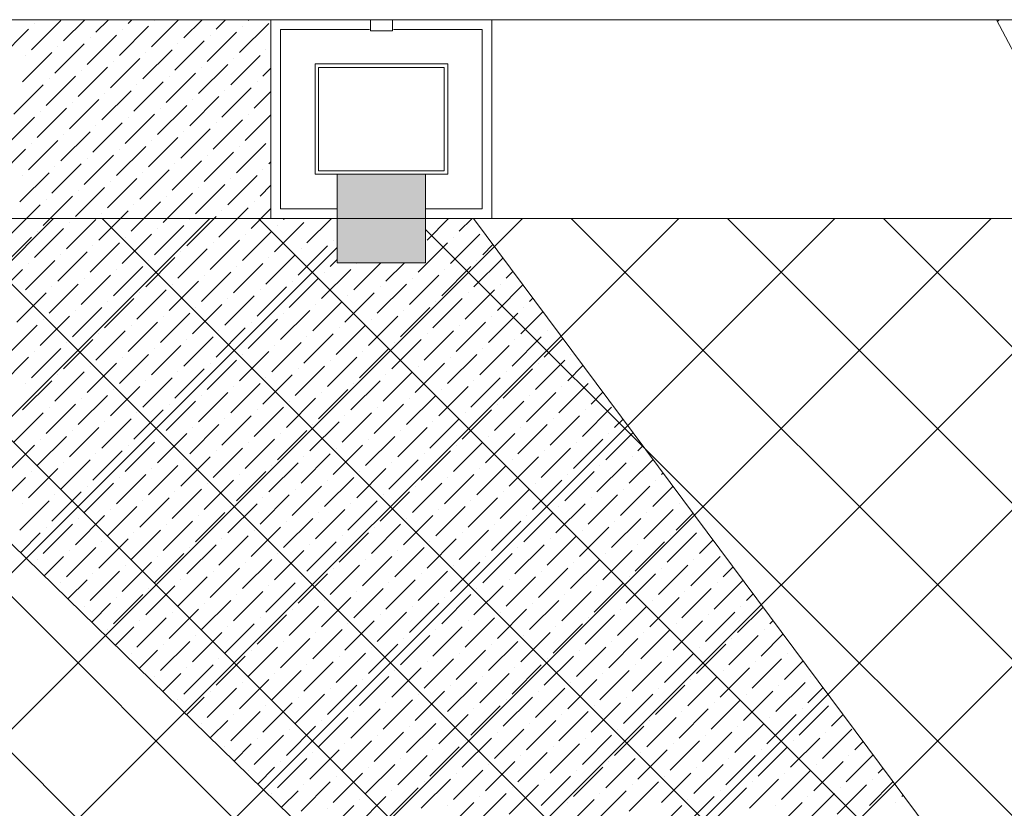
# Model space of a CAD drawing. Header units: millimetres. Extents: x -150 to 17700, y -13097 to 13830.
# Tile 36 of 67: x 5172 to 7399, y 12045 to 13830. Entities that reach past the tile are written whole.
import ezdxf

# ---------------------------------------------------------------- set-up
doc = ezdxf.new("R2010")
doc.units = ezdxf.units.MM
doc.header["$MEASUREMENT"] = 0
doc.linetypes.add('RCP XREF$0$( Hidden )', pattern=[0.375, 0.25, -0.125])
doc.layers.get('0').update_dxf_attribs({"lineweight": 5})
for name, color, linetype, lineweight, true_color in [('RCP XREF$0$A-CEILING-01', 9, 'Continuous', 0, 0x808080), ('RCP XREF$0$A-CELING ELEMENT', 9, 'Continuous', 0, 0x808080), ('RCP XREF$0$A-CLMN P', 9, 'Continuous', 0, 0x808080), ('RCP XREF$0$A-FLOORING', 9, 'Continuous', 0, 0x808080), ('RCP XREF$0$A-HT', 9, 'Continuous', 0, 0x808080), ('RCP XREF$0$A-Wall & Column', 9, 'Continuous', 0, 0x808080), ('RCP XREF$0$Column', 9, 'Continuous', 0, 0x808080), ('RCP XREF$0$XR-CP-DS$0$Level 24', 9, 'Continuous', 0, 0x808080)]:
    doc.layers.add(name, color=color, linetype=linetype, lineweight=lineweight, true_color=true_color)

# ---------------------------------------------------------------- blocks, each defined once
blk = doc.blocks.new('RCP XREF')
at = {"layer": 'RCP XREF$0$A-HT', "lineweight": 0, "true_color": 0x808080}
h = blk.add_hatch(color=8, dxfattribs=at)
h.dxf.hatch_style = 1
h.paths.add_polyline_path([(6090, 13280), (6090, 13480), (5890, 13480), (5890, 13280)])
at = {"layer": 'RCP XREF$0$A-CEILING-01', "color": 8, "linetype": 'Continuous', "lineweight": 0, "true_color": 0x808080}
for p, q in [((200, 8331.7), (5248.3, 13380)), ((200, 7978.2), (5601.8, 13380)), ((200, 7271.1), (6308.9, 13380)), ((200, 6917.5), (6662.5, 13380)), ((200, 6564), (7016, 13380)), ((200, 6210.4), (7369.6, 13380)), ((200, 5856.9), (7723.1, 13380)), ((200, 5149.7), (8430.3, 13380)), ((6029.9, 11294.2), (3944.1, 13380)), ((11718.3, 5959.4), (4297.7, 13380)), ((11895, 6136.2), (4651.2, 13380)), ((12071.8, 6313), (5004.8, 13380)), ((12248.6, 6489.7), (5358.3, 13380)), ((12425.4, 6666.5), (5711.9, 13380)), ((5990.9, 11294.2), (8076.7, 13380)), ((12778.9, 7020.1), (6419, 13380)), ((11820, 8332.5), (6772.5, 13380)), ((13132.5, 7373.6), (7126.1, 13380)), ((12602.1, 6843.3), (6090, 13355.4)), ((200, 7624.6), (5890, 13314.6))]:
    blk.add_line(p, q, dxfattribs=at)
at = {"layer": 'RCP XREF$0$A-CEILING-01', "color": 8, "lineweight": 0, "true_color": 0x808080}
for p, q in [((5890, 13380), (350, 13380)), ((5890, 13280), (5890, 13380)), ((11820, 13380), (6090, 13380)), ((6090, 13380), (6090, 13280)), ((6090, 13280), (5890, 13280))]:
    blk.add_line(p, q, dxfattribs=at)
at = {"layer": 'RCP XREF$0$A-CELING ELEMENT', "color": 8, "linetype": 'RCP XREF$0$( Hidden )', "lineweight": 0, "ltscale": 10, "true_color": 0x808080}
blk.add_line((4048, 13830), (13250, 13830), dxfattribs=at)
at = {"layer": 'RCP XREF$0$A-CELING ELEMENT', "color": 8, "linetype": 'Continuous', "lineweight": 0, "true_color": 0x808080, "transparency": 33554687}
for p, q in [((5198.2, 13762.1), (5264.5, 13828.4)), ((5204.8, 13821.7), (5204.8, 13821.7)), ((5271.1, 13782), (5319.2, 13830)), ((5344, 13801.8), (5372.2, 13830)), ((5397.1, 13748.8), (5463.4, 13815.1)), ((5417, 13821.7), (5425.2, 13830)), ((5470, 13768.7), (5531.3, 13830)), ((5476.6, 13828.4), (5476.6, 13828.4)), ((5542.9, 13788.6), (5584.3, 13830)), ((5615.8, 13808.5), (5637.4, 13830)), ((5668.9, 13755.4), (5735.2, 13821.7)), ((5675.5, 13815.1), (5675.5, 13815.1)), ((5688.7, 13828.4), (5690.4, 13830)), ((7383.5, 13826.1), (7387.4, 13830)), ((5125.3, 13742.2), (5191.6, 13808.5)), ((5324.1, 13728.9), (5390.4, 13795.2)), ((5330.8, 13788.6), (5330.8, 13788.6)), ((5403.7, 13808.5), (5403.7, 13808.5)), ((5595.9, 13735.6), (5662.2, 13801.8)), ((5602.6, 13795.2), (5602.6, 13795.2)), ((5251.2, 13709), (5317.5, 13775.3)), ((5257.9, 13768.7), (5257.9, 13768.7)), ((5523, 13715.7), (5589.3, 13782)), ((5529.6, 13775.3), (5529.6, 13775.3)), ((5178.3, 13689.2), (5244.6, 13755.4)), ((5184.9, 13748.8), (5184.9, 13748.8)), ((5450.1, 13695.8), (5516.4, 13762.1)), ((5456.7, 13755.4), (5456.7, 13755.4)), ((5649, 13682.5), (5715.3, 13748.8)), ((5728.5, 13762.1), (5728.5, 13762.1)), ((5304.3, 13656), (5370.6, 13722.3)), ((5377.2, 13675.9), (5443.5, 13742.2)), ((5383.8, 13735.6), (5383.8, 13735.6)), ((5576.1, 13662.6), (5642.3, 13728.9)), ((5582.7, 13722.3), (5582.7, 13722.3)), ((5655.6, 13742.2), (5655.6, 13742.2)), ((5231.3, 13636.1), (5297.6, 13702.4)), ((5310.9, 13715.7), (5310.9, 13715.7)), ((5503.1, 13642.7), (5569.4, 13709)), ((5509.8, 13702.4), (5509.8, 13702.4)), ((5721.9, 13702.4), (5740, 13720.5)), ((5158.4, 13616.2), (5224.7, 13682.5)), ((5238, 13695.8), (5238, 13695.8)), ((5430.2, 13622.9), (5496.5, 13689.2)), ((5436.8, 13682.5), (5436.8, 13682.5)), ((5708.6, 13689.2), (5708.6, 13689.2)), ((5357.3, 13603), (5423.6, 13669.3)), ((5363.9, 13662.6), (5363.9, 13662.6)), ((5556.2, 13589.7), (5622.5, 13656)), ((5629.1, 13609.6), (5695.4, 13675.9)), ((5635.7, 13669.3), (5635.7, 13669.3)), ((5702, 13629.5), (5740, 13667.5)), ((5284.4, 13583.1), (5350.7, 13649.4)), ((5291, 13642.7), (5291, 13642.7)), ((5483.2, 13569.8), (5549.5, 13636.1)), ((5562.8, 13649.4), (5562.8, 13649.4)), ((5138.5, 13543.3), (5204.8, 13609.6)), ((5211.5, 13563.2), (5277.7, 13629.5)), ((5218.1, 13622.9), (5218.1, 13622.9)), ((5410.3, 13549.9), (5476.6, 13616.2)), ((5417, 13609.6), (5417, 13609.6)), ((5489.9, 13629.5), (5489.9, 13629.5)), ((5682.1, 13556.6), (5740, 13614.5)), ((5688.7, 13616.2), (5688.7, 13616.2)), ((5337.4, 13530.1), (5403.7, 13596.3)), ((5344, 13589.7), (5344, 13589.7)), ((5609.2, 13536.7), (5675.5, 13603)), ((5615.8, 13596.3), (5615.8, 13596.3)), ((5264.5, 13510.2), (5330.8, 13576.5)), ((5271.1, 13569.8), (5271.1, 13569.8)), ((5536.3, 13516.8), (5602.6, 13583.1)), ((5542.9, 13576.5), (5542.9, 13576.5)), ((5191.6, 13490.3), (5257.9, 13556.6)), ((5198.2, 13549.9), (5198.2, 13549.9)), ((5390.4, 13477), (5456.7, 13543.3)), ((5463.4, 13496.9), (5529.6, 13563.2)), ((5470, 13556.6), (5470, 13556.6)), ((5662.2, 13483.6), (5728.5, 13549.9)), ((5668.9, 13543.3), (5668.9, 13543.3)), ((5118.6, 13470.4), (5184.9, 13536.7)), ((5317.5, 13457.1), (5383.8, 13523.4)), ((5397.1, 13536.7), (5397.1, 13536.7)), ((5589.3, 13463.8), (5655.6, 13530.1)), ((5595.9, 13523.4), (5595.9, 13523.4)), ((5244.6, 13437.2), (5310.9, 13503.5)), ((5324.1, 13516.8), (5324.1, 13516.8)), ((5516.4, 13443.9), (5582.7, 13510.2)), ((5523, 13503.5), (5523, 13503.5)), ((5735.2, 13503.5), (5740, 13508.4)), ((5171.7, 13417.4), (5238, 13483.6)), ((5178.3, 13477), (5178.3, 13477)), ((5251.2, 13496.9), (5251.2, 13496.9)), ((5443.5, 13424), (5509.8, 13490.3)), ((5450.1, 13483.6), (5450.1, 13483.6)), ((5642.3, 13410.7), (5708.6, 13477)), ((5721.9, 13490.3), (5721.9, 13490.3)), ((5370.6, 13404.1), (5436.8, 13470.4)), ((5377.2, 13463.8), (5377.2, 13463.8)), ((5569.4, 13390.8), (5635.7, 13457.1)), ((5649, 13470.4), (5649, 13470.4)), ((5715.3, 13430.6), (5740, 13455.4)), ((5297.6, 13384.2), (5363.9, 13450.5)), ((5304.3, 13443.9), (5304.3, 13443.9)), ((5496.5, 13371), (5562.8, 13437.2)), ((5576.1, 13450.5), (5576.1, 13450.5)), ((5151.8, 13344.4), (5218.1, 13410.7)), ((5224.7, 13364.3), (5291, 13430.6)), ((5231.3, 13424), (5231.3, 13424)), ((5423.6, 13351.1), (5489.9, 13417.4)), ((5430.2, 13410.7), (5430.2, 13410.7)), ((5503.1, 13430.6), (5503.1, 13430.6)), ((5702, 13417.4), (5702, 13417.4)), ((5350.7, 13331.2), (5417, 13397.5)), ((5357.3, 13390.8), (5357.3, 13390.8)), ((5622.5, 13337.8), (5688.7, 13404.1)), ((5629.1, 13397.5), (5629.1, 13397.5)), ((5695.4, 13357.7), (5740, 13402.3)), ((5277.7, 13311.3), (5344, 13377.6)), ((5284.4, 13371), (5284.4, 13371)), ((5476.6, 13298), (5542.9, 13364.3)), ((5549.5, 13317.9), (5615.8, 13384.2)), ((5556.2, 13377.6), (5556.2, 13377.6)), ((5748.4, 13304.7), (5814.7, 13371)), ((5755, 13364.3), (5755, 13364.3)), ((5768.3, 13377.6), (5770.7, 13380)), ((5821.3, 13324.6), (5876.8, 13380)), ((6093.1, 13331.2), (6141.9, 13380)), ((6166, 13351.1), (6195, 13380)), ((5204.8, 13291.4), (5271.1, 13357.7)), ((5211.5, 13351.1), (5211.5, 13351.1)), ((5403.7, 13278.1), (5470, 13344.4)), ((5483.2, 13357.7), (5483.2, 13357.7)), ((5675.5, 13284.8), (5741.8, 13351.1)), ((5682.1, 13344.4), (5682.1, 13344.4)), ((6146.2, 13278.1), (6212.4, 13344.4)), ((5131.9, 13271.5), (5198.2, 13337.8)), ((5330.8, 13258.3), (5397.1, 13324.6)), ((5410.3, 13337.8), (5410.3, 13337.8)), ((5602.6, 13264.9), (5668.9, 13331.2)), ((5609.2, 13324.6), (5609.2, 13324.6)), ((5881, 13331.2), (5881, 13331.2)), ((6073.2, 13258.3), (6139.5, 13324.6)), ((6152.8, 13337.8), (6152.8, 13337.8)), ((6219.1, 13298), (6242.1, 13321)), ((5257.9, 13238.4), (5324.1, 13304.7)), ((5264.5, 13298), (5264.5, 13298)), ((5337.4, 13317.9), (5337.4, 13317.9)), ((5529.6, 13245), (5595.9, 13311.3)), ((5536.3, 13304.7), (5536.3, 13304.7)), ((5728.5, 13231.7), (5794.8, 13298)), ((5801.4, 13251.6), (5867.7, 13317.9)), ((5808.1, 13311.3), (5808.1, 13311.3)), ((5184.9, 13218.5), (5251.2, 13284.8)), ((5191.6, 13278.1), (5191.6, 13278.1)), ((5456.7, 13225.1), (5523, 13291.4)), ((5463.4, 13284.8), (5463.4, 13284.8)), ((5655.6, 13211.9), (5721.9, 13278.1)), ((5735.2, 13291.4), (5735.2, 13291.4)), ((5874.4, 13271.5), (5890, 13287.2)), ((5927.4, 13218.5), (5988.9, 13280)), ((5934, 13278.1), (5934, 13278.1)), ((6000.3, 13238.4), (6041.9, 13280)), ((6199.2, 13225.1), (6264.7, 13290.6)), ((6205.8, 13284.8), (6205.8, 13284.8)), ((5112, 13198.6), (5178.3, 13264.9)), ((5383.8, 13205.2), (5450.1, 13271.5)), ((5390.4, 13264.9), (5390.4, 13264.9)), ((5582.7, 13192), (5649, 13258.3)), ((5662.2, 13271.5), (5662.2, 13271.5)), ((5854.5, 13198.6), (5920.8, 13264.9)), ((5861.1, 13258.3), (5861.1, 13258.3)), ((6126.3, 13205.2), (6192.6, 13271.5)), ((6132.9, 13264.9), (6132.9, 13264.9)), ((6272.1, 13245), (6287.4, 13260.3)), ((5238, 13165.5), (5304.3, 13231.7)), ((5310.9, 13185.3), (5377.2, 13251.6)), ((5317.5, 13245), (5317.5, 13245)), ((5509.8, 13172.1), (5576.1, 13238.4)), ((5516.4, 13231.7), (5516.4, 13231.7)), ((5589.3, 13251.6), (5589.3, 13251.6)), ((5781.6, 13178.7), (5847.8, 13245)), ((5788.2, 13238.4), (5788.2, 13238.4)), ((5980.4, 13165.5), (6046.7, 13231.7)), ((6053.4, 13185.3), (6119.6, 13251.6)), ((6060, 13245), (6060, 13245)), ((6258.9, 13231.7), (6258.9, 13231.7)), ((5165, 13145.6), (5231.3, 13211.9)), ((5244.6, 13225.1), (5244.6, 13225.1)), ((5436.8, 13152.2), (5503.1, 13218.5)), ((5443.5, 13211.9), (5443.5, 13211.9)), ((5708.6, 13158.8), (5774.9, 13225.1)), ((5715.3, 13218.5), (5715.3, 13218.5)), ((5907.5, 13145.6), (5973.8, 13211.9)), ((5987.1, 13225.1), (5987.1, 13225.1)), ((6179.3, 13152.2), (6245.6, 13218.5)), ((6185.9, 13211.9), (6185.9, 13211.9)), ((6252.2, 13172.1), (6310, 13229.9)), ((5363.9, 13132.3), (5430.2, 13198.6)), ((5370.6, 13192), (5370.6, 13192)), ((5635.7, 13138.9), (5702, 13205.2)), ((5642.3, 13198.6), (5642.3, 13198.6)), ((5834.6, 13125.7), (5900.9, 13192)), ((5914.1, 13205.2), (5914.1, 13205.2)), ((6106.4, 13132.3), (6172.7, 13198.6)), ((6113, 13192), (6113, 13192)), ((6325.1, 13192), (6332.7, 13199.5)), ((5291, 13112.4), (5357.3, 13178.7)), ((5297.6, 13172.1), (5297.6, 13172.1)), ((5489.9, 13099.2), (5556.2, 13165.5)), ((5562.8, 13119), (5629.1, 13185.3)), ((5569.4, 13178.7), (5569.4, 13178.7)), ((5761.7, 13105.8), (5828, 13172.1)), ((5768.3, 13165.5), (5768.3, 13165.5)), ((5841.2, 13185.3), (5841.2, 13185.3)), ((6033.5, 13112.4), (6099.8, 13178.7)), ((6040.1, 13172.1), (6040.1, 13172.1)), ((6232.3, 13099.2), (6298.6, 13165.5)), ((6305.3, 13119), (6355.3, 13169.1)), ((6311.9, 13178.7), (6311.9, 13178.7)), ((5218.1, 13092.5), (5284.4, 13158.8)), ((5224.7, 13152.2), (5224.7, 13152.2)), ((5417, 13079.3), (5483.2, 13145.6)), ((5496.5, 13158.8), (5496.5, 13158.8)), ((5688.7, 13085.9), (5755, 13152.2)), ((5695.4, 13145.6), (5695.4, 13145.6)), ((5960.5, 13092.5), (6026.8, 13158.8)), ((5967.2, 13152.2), (5967.2, 13152.2)), ((6159.4, 13079.3), (6225.7, 13145.6)), ((6239, 13158.8), (6239, 13158.8)), ((5145.2, 13072.6), (5211.5, 13138.9)), ((5344, 13059.4), (5410.3, 13125.7)), ((5423.6, 13138.9), (5423.6, 13138.9)), ((5615.8, 13066), (5682.1, 13132.3)), ((5622.5, 13125.7), (5622.5, 13125.7)), ((5887.6, 13072.6), (5953.9, 13138.9)), ((5894.3, 13132.3), (5894.3, 13132.3)), ((6086.5, 13059.4), (6152.8, 13125.7)), ((6166, 13138.9), (6166, 13138.9)), ((6364.9, 13125.7), (6364.9, 13125.7)), ((5271.1, 13039.5), (5337.4, 13105.8)), ((5277.7, 13099.2), (5277.7, 13099.2)), ((5350.7, 13119), (5350.7, 13119)), ((5542.9, 13046.1), (5609.2, 13112.4)), ((5549.5, 13105.8), (5549.5, 13105.8)), ((5741.8, 13032.9), (5808.1, 13099.2)), ((5814.7, 13052.8), (5881, 13119)), ((5821.3, 13112.4), (5821.3, 13112.4)), ((6013.6, 13039.5), (6079.9, 13105.8)), ((6020.2, 13099.2), (6020.2, 13099.2)), ((6093.1, 13119), (6093.1, 13119)), ((6285.4, 13046.1), (6351.7, 13112.4)), ((6292, 13105.8), (6292, 13105.8)), ((6358.3, 13066), (6400.6, 13108.3)), ((5198.2, 13019.6), (5264.5, 13085.9)), ((5204.8, 13079.3), (5204.8, 13079.3)), ((5470, 13026.2), (5536.3, 13092.5)), ((5476.6, 13085.9), (5476.6, 13085.9)), ((5668.9, 13013), (5735.2, 13079.3)), ((5748.4, 13092.5), (5748.4, 13092.5)), ((5940.7, 13019.6), (6006.9, 13085.9)), ((5947.3, 13079.3), (5947.3, 13079.3)), ((6212.4, 13026.2), (6278.7, 13092.5)), ((6219.1, 13085.9), (6219.1, 13085.9)), ((5125.3, 12999.7), (5191.6, 13066)), ((5324.1, 12986.5), (5390.4, 13052.8)), ((5397.1, 13006.4), (5463.4, 13072.6)), ((5403.7, 13066), (5403.7, 13066)), ((5595.9, 12993.1), (5662.2, 13059.4)), ((5602.6, 13052.8), (5602.6, 13052.8)), ((5675.5, 13072.6), (5675.5, 13072.6)), ((5867.7, 12999.7), (5934, 13066)), ((5874.4, 13059.4), (5874.4, 13059.4)), ((6066.6, 12986.5), (6132.9, 13052.8)), ((6139.5, 13006.4), (6205.8, 13072.6)), ((6146.2, 13066), (6146.2, 13066)), ((6338.4, 12993.1), (6404.7, 13059.4)), ((6345, 13052.8), (6345, 13052.8)), ((6418, 13072.6), (6418, 13072.6)), ((5251.2, 12966.6), (5317.5, 13032.9)), ((5330.8, 13046.1), (5330.8, 13046.1)), ((5523, 12973.2), (5589.3, 13039.5)), ((5529.6, 13032.9), (5529.6, 13032.9)), ((5794.8, 12979.8), (5861.1, 13046.1)), ((5801.4, 13039.5), (5801.4, 13039.5)), ((5993.7, 12966.6), (6060, 13032.9)), ((6073.2, 13046.1), (6073.2, 13046.1)), ((6265.5, 12973.2), (6331.8, 13039.5)), ((6272.1, 13032.9), (6272.1, 13032.9)), ((6411.3, 13013), (6445.9, 13047.5)), ((5178.3, 12946.7), (5244.6, 13013)), ((5257.9, 13026.2), (5257.9, 13026.2)), ((5450.1, 12953.3), (5516.4, 13019.6)), ((5456.7, 13013), (5456.7, 13013)), ((5721.9, 12959.9), (5788.2, 13026.2)), ((5728.5, 13019.6), (5728.5, 13019.6)), ((5920.8, 12946.7), (5987.1, 13013)), ((6000.3, 13026.2), (6000.3, 13026.2)), ((6192.6, 12953.3), (6258.9, 13019.6)), ((6199.2, 13013), (6199.2, 13013)), ((5184.9, 13006.4), (5184.9, 13006.4)), ((5377.2, 12933.4), (5443.5, 12999.7)), ((5383.8, 12993.1), (5383.8, 12993.1)), ((5576.1, 12920.2), (5642.3, 12986.5)), ((5649, 12940.1), (5715.3, 13006.4)), ((5655.6, 12999.7), (5655.6, 12999.7)), ((5847.8, 12926.8), (5914.1, 12993.1)), ((5854.5, 12986.5), (5854.5, 12986.5)), ((5927.4, 13006.4), (5927.4, 13006.4)), ((6119.6, 12933.4), (6185.9, 12999.7)), ((6126.3, 12993.1), (6126.3, 12993.1)), ((6318.5, 12920.2), (6384.8, 12986.5)), ((6391.4, 12940.1), (6457.7, 13006.4)), ((6398.1, 12999.7), (6398.1, 12999.7)), ((6464.4, 12959.9), (6491.2, 12986.8)), ((5304.3, 12913.5), (5370.6, 12979.8)), ((5310.9, 12973.2), (5310.9, 12973.2)), ((5503.1, 12900.3), (5569.4, 12966.6)), ((5582.7, 12979.8), (5582.7, 12979.8)), ((5774.9, 12906.9), (5841.2, 12973.2)), ((5781.6, 12966.6), (5781.6, 12966.6)), ((6046.7, 12913.5), (6113, 12979.8)), ((6053.4, 12973.2), (6053.4, 12973.2)), ((6245.6, 12900.3), (6311.9, 12966.6)), ((6325.1, 12979.8), (6325.1, 12979.8)), ((5231.3, 12893.7), (5297.6, 12959.9)), ((5238, 12953.3), (5238, 12953.3)), ((5430.2, 12880.4), (5496.5, 12946.7)), ((5509.8, 12959.9), (5509.8, 12959.9)), ((5702, 12887), (5768.3, 12953.3)), ((5708.6, 12946.7), (5708.6, 12946.7)), ((5973.8, 12893.7), (6040.1, 12959.9)), ((5980.4, 12953.3), (5980.4, 12953.3)), ((6172.7, 12880.4), (6239, 12946.7)), ((6252.2, 12959.9), (6252.2, 12959.9)), ((6444.5, 12887), (6510.8, 12953.3)), ((6451.1, 12946.7), (6451.1, 12946.7)), ((5158.4, 12873.8), (5224.7, 12940.1)), ((5357.3, 12860.5), (5423.6, 12926.8)), ((5363.9, 12920.2), (5363.9, 12920.2)), ((5436.8, 12940.1), (5436.8, 12940.1)), ((5629.1, 12867.1), (5695.4, 12933.4)), ((5635.7, 12926.8), (5635.7, 12926.8)), ((5828, 12853.9), (5894.3, 12920.2)), ((5900.9, 12873.8), (5967.2, 12940.1)), ((5907.5, 12933.4), (5907.5, 12933.4)), ((6099.8, 12860.5), (6166, 12926.8)), ((6106.4, 12920.2), (6106.4, 12920.2)), ((6179.3, 12940.1), (6179.3, 12940.1)), ((6371.5, 12867.1), (6437.8, 12933.4)), ((6378.2, 12926.8), (6378.2, 12926.8)), ((6517.4, 12906.9), (6536.5, 12926)), ((5284.4, 12840.6), (5350.7, 12906.9)), ((5291, 12900.3), (5291, 12900.3)), ((5556.2, 12847.3), (5622.5, 12913.5)), ((5562.8, 12906.9), (5562.8, 12906.9)), ((5755, 12834), (5821.3, 12900.3)), ((5834.6, 12913.5), (5834.6, 12913.5)), ((6026.8, 12840.6), (6093.1, 12906.9)), ((6033.5, 12900.3), (6033.5, 12900.3)), ((6298.6, 12847.3), (6364.9, 12913.5)), ((6305.3, 12906.9), (6305.3, 12906.9)), ((5211.5, 12820.7), (5277.7, 12887)), ((5218.1, 12880.4), (5218.1, 12880.4)), ((5483.2, 12827.4), (5549.5, 12893.7)), ((5489.9, 12887), (5489.9, 12887)), ((5682.1, 12814.1), (5748.4, 12880.4)), ((5761.7, 12893.7), (5761.7, 12893.7)), ((5953.9, 12820.7), (6020.2, 12887)), ((5960.5, 12880.4), (5960.5, 12880.4)), ((6225.7, 12827.4), (6292, 12893.7)), ((6232.3, 12887), (6232.3, 12887)), ((6424.6, 12814.1), (6490.9, 12880.4)), ((6497.5, 12834), (6559.1, 12895.6)), ((6504.1, 12893.7), (6504.1, 12893.7)), ((5138.5, 12800.8), (5204.8, 12867.1)), ((5337.4, 12787.6), (5403.7, 12853.9)), ((5410.3, 12807.5), (5476.6, 12873.8)), ((5417, 12867.1), (5417, 12867.1)), ((5609.2, 12794.2), (5675.5, 12860.5)), ((5615.8, 12853.9), (5615.8, 12853.9)), ((5688.7, 12873.8), (5688.7, 12873.8)), ((5881, 12800.8), (5947.3, 12867.1)), ((5887.6, 12860.5), (5887.6, 12860.5)), ((6079.9, 12787.6), (6146.2, 12853.9)), ((6152.8, 12807.5), (6219.1, 12873.8)), ((6159.4, 12867.1), (6159.4, 12867.1)), ((6351.7, 12794.2), (6418, 12860.5)), ((6358.3, 12853.9), (6358.3, 12853.9)), ((6431.2, 12873.8), (6431.2, 12873.8)), ((6570.4, 12853.9), (6581.7, 12865.2)), ((5264.5, 12767.7), (5330.8, 12834)), ((5344, 12847.3), (5344, 12847.3)), ((5536.3, 12774.3), (5602.6, 12840.6)), ((5542.9, 12834), (5542.9, 12834)), ((5808.1, 12781), (5874.4, 12847.3)), ((5814.7, 12840.6), (5814.7, 12840.6)), ((6006.9, 12767.7), (6073.2, 12834)), ((6086.5, 12847.3), (6086.5, 12847.3)), ((6278.7, 12774.3), (6345, 12840.6)), ((6285.4, 12834), (6285.4, 12834)), ((6550.5, 12781), (6604.4, 12834.8)), ((6557.2, 12840.6), (6557.2, 12840.6)), ((5191.6, 12747.8), (5257.9, 12814.1)), ((5198.2, 12807.5), (5198.2, 12807.5)), ((5271.1, 12827.4), (5271.1, 12827.4)), ((5463.4, 12754.4), (5529.6, 12820.7)), ((5470, 12814.1), (5470, 12814.1)), ((5662.2, 12741.2), (5728.5, 12807.5)), ((5735.2, 12761.1), (5801.4, 12827.4)), ((5741.8, 12820.7), (5741.8, 12820.7)), ((5934, 12747.8), (6000.3, 12814.1)), ((5940.7, 12807.5), (5940.7, 12807.5)), ((6013.6, 12827.4), (6013.6, 12827.4)), ((6205.8, 12754.4), (6272.1, 12820.7)), ((6212.4, 12814.1), (6212.4, 12814.1)), ((6404.7, 12741.2), (6471, 12807.5)), ((6477.6, 12761.1), (6543.9, 12827.4)), ((6484.2, 12820.7), (6484.2, 12820.7)), ((5118.6, 12727.9), (5184.9, 12794.2)), ((5390.4, 12734.6), (5456.7, 12800.8)), ((5397.1, 12794.2), (5397.1, 12794.2)), ((5589.3, 12721.3), (5655.6, 12787.6)), ((5668.9, 12800.8), (5668.9, 12800.8)), ((5861.1, 12727.9), (5927.4, 12794.2)), ((5867.7, 12787.6), (5867.7, 12787.6)), ((6132.9, 12734.6), (6199.2, 12800.8)), ((6139.5, 12794.2), (6139.5, 12794.2)), ((6331.8, 12721.3), (6398.1, 12787.6)), ((6411.3, 12800.8), (6411.3, 12800.8)), ((6610.2, 12787.6), (6610.2, 12787.6)), ((6623.5, 12800.8), (6627, 12804.4)), ((5317.5, 12714.7), (5383.8, 12781)), ((5324.1, 12774.3), (5324.1, 12774.3)), ((5516.4, 12701.4), (5582.7, 12767.7)), ((5595.9, 12781), (5595.9, 12781)), ((5788.2, 12708), (5854.5, 12774.3)), ((5794.8, 12767.7), (5794.8, 12767.7)), ((6060, 12714.7), (6126.3, 12781)), ((6066.6, 12774.3), (6066.6, 12774.3)), ((6258.9, 12701.4), (6325.1, 12767.7)), ((6338.4, 12781), (6338.4, 12781)), ((6530.6, 12708), (6596.9, 12774.3)), ((6537.3, 12767.7), (6537.3, 12767.7)), ((6603.6, 12727.9), (6649.7, 12774)), ((5171.7, 12674.9), (5238, 12741.2)), ((5244.6, 12694.8), (5310.9, 12761.1)), ((5251.2, 12754.4), (5251.2, 12754.4)), ((5443.5, 12681.5), (5509.8, 12747.8)), ((5450.1, 12741.2), (5450.1, 12741.2)), ((5523, 12761.1), (5523, 12761.1)), ((5715.3, 12688.2), (5781.6, 12754.4)), ((5721.9, 12747.8), (5721.9, 12747.8)), ((5914.1, 12674.9), (5980.4, 12741.2)), ((5987.1, 12694.8), (6053.4, 12761.1)), ((5993.7, 12754.4), (5993.7, 12754.4)), ((6185.9, 12681.5), (6252.2, 12747.8)), ((6192.6, 12741.2), (6192.6, 12741.2)), ((6265.5, 12761.1), (6265.5, 12761.1)), ((6457.7, 12688.2), (6524, 12754.4)), ((6464.4, 12747.8), (6464.4, 12747.8)), ((5178.3, 12734.6), (5178.3, 12734.6)), ((5370.6, 12661.6), (5436.8, 12727.9)), ((5377.2, 12721.3), (5377.2, 12721.3)), ((5642.3, 12668.3), (5708.6, 12734.6)), ((5649, 12727.9), (5649, 12727.9)), ((5841.2, 12655), (5907.5, 12721.3)), ((5920.8, 12734.6), (5920.8, 12734.6)), ((6113, 12661.6), (6179.3, 12727.9)), ((6119.6, 12721.3), (6119.6, 12721.3)), ((6384.8, 12668.3), (6451.1, 12734.6)), ((6391.4, 12727.9), (6391.4, 12727.9)), ((6583.7, 12655), (6650, 12721.3)), ((6663.2, 12734.6), (6663.2, 12734.6)), ((5297.6, 12641.8), (5363.9, 12708)), ((5304.3, 12701.4), (5304.3, 12701.4)), ((5569.4, 12648.4), (5635.7, 12714.7)), ((5576.1, 12708), (5576.1, 12708)), ((5768.3, 12635.1), (5834.6, 12701.4)), ((5847.8, 12714.7), (5847.8, 12714.7)), ((6040.1, 12641.8), (6106.4, 12708)), ((6046.7, 12701.4), (6046.7, 12701.4)), ((6311.9, 12648.4), (6378.2, 12714.7)), ((6318.5, 12708), (6318.5, 12708)), ((6510.8, 12635.1), (6577.1, 12701.4)), ((6590.3, 12714.7), (6590.3, 12714.7)), ((6656.6, 12674.9), (6695, 12713.3)), ((5224.7, 12621.9), (5291, 12688.2)), ((5231.3, 12681.5), (5231.3, 12681.5)), ((5423.6, 12608.6), (5489.9, 12674.9)), ((5496.5, 12628.5), (5562.8, 12694.8)), ((5503.1, 12688.2), (5503.1, 12688.2)), ((5695.4, 12615.2), (5761.7, 12681.5)), ((5702, 12674.9), (5702, 12674.9)), ((5774.9, 12694.8), (5774.9, 12694.8)), ((5967.2, 12621.9), (6033.5, 12688.2)), ((5973.8, 12681.5), (5973.8, 12681.5)), ((6166, 12608.6), (6232.3, 12674.9)), ((6239, 12628.5), (6305.3, 12694.8)), ((6245.6, 12688.2), (6245.6, 12688.2)), ((6437.8, 12615.2), (6504.1, 12681.5)), ((6444.5, 12674.9), (6444.5, 12674.9)), ((6517.4, 12694.8), (6517.4, 12694.8)), ((6716.3, 12681.5), (6716.3, 12681.5)), ((5173.5, 12623.7), (5218.1, 12668.3)), ((5350.7, 12588.7), (5417, 12655)), ((5430.2, 12668.3), (5430.2, 12668.3)), ((5622.5, 12595.3), (5688.7, 12661.6)), ((5629.1, 12655), (5629.1, 12655)), ((5894.3, 12602), (5960.5, 12668.3)), ((5900.9, 12661.6), (5900.9, 12661.6)), ((6093.1, 12588.7), (6159.4, 12655)), ((6172.7, 12668.3), (6172.7, 12668.3)), ((6364.9, 12595.3), (6431.2, 12661.6)), ((6371.5, 12655), (6371.5, 12655)), ((6636.7, 12602), (6703, 12668.3)), ((6643.3, 12661.6), (6643.3, 12661.6)), ((6709.6, 12621.9), (6740.3, 12652.5)), ((5277.7, 12568.8), (5344, 12635.1)), ((5357.3, 12648.4), (5357.3, 12648.4)), ((5549.5, 12575.5), (5615.8, 12641.8)), ((5556.2, 12635.1), (5556.2, 12635.1)), ((5821.3, 12582.1), (5887.6, 12648.4)), ((5828, 12641.8), (5828, 12641.8)), ((6020.2, 12568.8), (6086.5, 12635.1)), ((6099.8, 12648.4), (6099.8, 12648.4)), ((6292, 12575.5), (6358.3, 12641.8)), ((6298.6, 12635.1), (6298.6, 12635.1)), ((6563.8, 12582.1), (6630.1, 12648.4)), ((6570.4, 12641.8), (6570.4, 12641.8)), ((5211.5, 12608.6), (5211.5, 12608.6)), ((5227.2, 12571.3), (5271.1, 12615.2)), ((5284.4, 12628.5), (5284.4, 12628.5)), ((5476.6, 12555.6), (5542.9, 12621.9)), ((5483.2, 12615.2), (5483.2, 12615.2)), ((5675.5, 12542.3), (5741.8, 12608.6)), ((5748.4, 12562.2), (5814.7, 12628.5)), ((5755, 12621.9), (5755, 12621.9)), ((5947.3, 12548.9), (6013.6, 12615.2)), ((5953.9, 12608.6), (5953.9, 12608.6)), ((6026.8, 12628.5), (6026.8, 12628.5)), ((6219.1, 12555.6), (6285.4, 12621.9)), ((6225.7, 12615.2), (6225.7, 12615.2)), ((6418, 12542.3), (6484.2, 12608.6)), ((6490.9, 12562.2), (6557.2, 12628.5)), ((6497.5, 12621.9), (6497.5, 12621.9)), ((6689.7, 12548.9), (6756, 12615.2)), ((6696.4, 12608.6), (6696.4, 12608.6)), ((5403.7, 12535.7), (5470, 12602)), ((5410.3, 12595.3), (5410.3, 12595.3)), ((5602.6, 12522.4), (5668.9, 12588.7)), ((5682.1, 12602), (5682.1, 12602)), ((5874.4, 12529.1), (5940.7, 12595.3)), ((5881, 12588.7), (5881, 12588.7)), ((6146.2, 12535.7), (6212.4, 12602)), ((6152.8, 12595.3), (6152.8, 12595.3)), ((6345, 12522.4), (6411.3, 12588.7)), ((6424.6, 12602), (6424.6, 12602)), ((6616.8, 12529.1), (6683.1, 12595.3)), ((6623.5, 12588.7), (6623.5, 12588.7)), ((6762.7, 12568.8), (6785.6, 12591.7)), ((5330.8, 12515.8), (5397.1, 12582.1)), ((5337.4, 12575.5), (5337.4, 12575.5)), ((5529.6, 12502.5), (5595.9, 12568.8)), ((5609.2, 12582.1), (5609.2, 12582.1)), ((5801.4, 12509.2), (5867.7, 12575.5)), ((5808.1, 12568.8), (5808.1, 12568.8)), ((6073.2, 12515.8), (6139.5, 12582.1)), ((6079.9, 12575.5), (6079.9, 12575.5)), ((6272.1, 12502.5), (6338.4, 12568.8)), ((6351.7, 12582.1), (6351.7, 12582.1)), ((6543.9, 12509.2), (6610.2, 12575.5)), ((6550.5, 12568.8), (6550.5, 12568.8)), ((5264.5, 12555.6), (5264.5, 12555.6)), ((5280.9, 12518.9), (5324.1, 12562.2)), ((5456.7, 12482.7), (5523, 12548.9)), ((5463.4, 12542.3), (5463.4, 12542.3)), ((5536.3, 12562.2), (5536.3, 12562.2)), ((5728.5, 12489.3), (5794.8, 12555.6)), ((5735.2, 12548.9), (5735.2, 12548.9)), ((5927.4, 12476), (5993.7, 12542.3)), ((6000.3, 12495.9), (6066.6, 12562.2)), ((6006.9, 12555.6), (6006.9, 12555.6)), ((6199.2, 12482.7), (6265.5, 12548.9)), ((6205.8, 12542.3), (6205.8, 12542.3)), ((6278.7, 12562.2), (6278.7, 12562.2)), ((6471, 12489.3), (6537.3, 12555.6)), ((6477.6, 12548.9), (6477.6, 12548.9)), ((6669.9, 12476), (6736.2, 12542.3)), ((6742.8, 12495.9), (6808.2, 12561.3)), ((6749.4, 12555.6), (6749.4, 12555.6)), ((5383.8, 12462.8), (5450.1, 12529.1)), ((5390.4, 12522.4), (5390.4, 12522.4)), ((5655.6, 12469.4), (5721.9, 12535.7)), ((5662.2, 12529.1), (5662.2, 12529.1)), ((5854.5, 12456.1), (5920.8, 12522.4)), ((5934, 12535.7), (5934, 12535.7)), ((6126.3, 12462.8), (6192.6, 12529.1)), ((6132.9, 12522.4), (6132.9, 12522.4)), ((6398.1, 12469.4), (6464.4, 12535.7)), ((6404.7, 12529.1), (6404.7, 12529.1)), ((6596.9, 12456.1), (6663.2, 12522.4)), ((6676.5, 12535.7), (6676.5, 12535.7)), ((6815.7, 12515.8), (6830.8, 12530.9)), ((5317.5, 12502.5), (5317.5, 12502.5)), ((5334.5, 12466.5), (5377.2, 12509.2)), ((5509.8, 12429.6), (5576.1, 12495.9)), ((5582.7, 12449.5), (5649, 12515.8)), ((5589.3, 12509.2), (5589.3, 12509.2)), ((5781.6, 12436.2), (5847.8, 12502.5)), ((5788.2, 12495.9), (5788.2, 12495.9)), ((5861.1, 12515.8), (5861.1, 12515.8)), ((6053.4, 12442.9), (6119.6, 12509.2)), ((6060, 12502.5), (6060, 12502.5)), ((6252.2, 12429.6), (6318.5, 12495.9)), ((6325.1, 12449.5), (6391.4, 12515.8)), ((6331.8, 12509.2), (6331.8, 12509.2)), ((6524, 12436.2), (6590.3, 12502.5)), ((6530.6, 12495.9), (6530.6, 12495.9)), ((6603.6, 12515.8), (6603.6, 12515.8)), ((6795.8, 12442.9), (6853.5, 12500.6)), ((6802.4, 12502.5), (6802.4, 12502.5)), ((5436.8, 12409.7), (5503.1, 12476)), ((5516.4, 12489.3), (5516.4, 12489.3)), ((5708.6, 12416.4), (5774.9, 12482.7)), ((5715.3, 12476), (5715.3, 12476)), ((5980.4, 12423), (6046.7, 12489.3)), ((5987.1, 12482.7), (5987.1, 12482.7)), ((6179.3, 12409.7), (6245.6, 12476)), ((6258.9, 12489.3), (6258.9, 12489.3)), ((6451.1, 12416.4), (6517.4, 12482.7)), ((6457.7, 12476), (6457.7, 12476)), ((6722.9, 12423), (6789.2, 12489.3)), ((6729.5, 12482.7), (6729.5, 12482.7)), ((5388.2, 12414.1), (5430.2, 12456.1)), ((5443.5, 12469.4), (5443.5, 12469.4)), ((5635.7, 12396.5), (5702, 12462.8)), ((5642.3, 12456.1), (5642.3, 12456.1)), ((5907.5, 12403.1), (5973.8, 12469.4)), ((5914.1, 12462.8), (5914.1, 12462.8)), ((6106.4, 12389.8), (6172.7, 12456.1)), ((6185.9, 12469.4), (6185.9, 12469.4)), ((6378.2, 12396.5), (6444.5, 12462.8)), ((6384.8, 12456.1), (6384.8, 12456.1)), ((6650, 12403.1), (6716.3, 12469.4)), ((6656.6, 12462.8), (6656.6, 12462.8)), ((6868.7, 12462.8), (6876.1, 12470.2)), ((5370.6, 12449.5), (5370.6, 12449.5)), ((5562.8, 12376.6), (5629.1, 12442.9)), ((5569.4, 12436.2), (5569.4, 12436.2)), ((5761.7, 12363.3), (5828, 12429.6)), ((5834.6, 12383.2), (5900.9, 12449.5)), ((5841.2, 12442.9), (5841.2, 12442.9)), ((6033.5, 12370), (6099.8, 12436.2)), ((6040.1, 12429.6), (6040.1, 12429.6)), ((6113, 12449.5), (6113, 12449.5)), ((6305.3, 12376.6), (6371.5, 12442.9)), ((6311.9, 12436.2), (6311.9, 12436.2)), ((6504.1, 12363.3), (6570.4, 12429.6)), ((6577.1, 12383.2), (6643.3, 12449.5)), ((6583.7, 12442.9), (6583.7, 12442.9)), ((6775.9, 12370), (6842.2, 12436.2)), ((6782.6, 12429.6), (6782.6, 12429.6)), ((6848.8, 12389.8), (6898.8, 12439.8)), ((6855.5, 12449.5), (6855.5, 12449.5)), ((5489.9, 12356.7), (5556.2, 12423)), ((5496.5, 12416.4), (5496.5, 12416.4)), ((5688.7, 12343.4), (5755, 12409.7)), ((5768.3, 12423), (5768.3, 12423)), ((5960.5, 12350.1), (6026.8, 12416.4)), ((5967.2, 12409.7), (5967.2, 12409.7)), ((6232.3, 12356.7), (6298.6, 12423)), ((6239, 12416.4), (6239, 12416.4)), ((6431.2, 12343.4), (6497.5, 12409.7)), ((6510.8, 12423), (6510.8, 12423)), ((6703, 12350.1), (6769.3, 12416.4)), ((6709.6, 12409.7), (6709.6, 12409.7)), ((5423.6, 12396.5), (5423.6, 12396.5)), ((5441.9, 12361.7), (5483.2, 12403.1)), ((5615.8, 12323.6), (5682.1, 12389.8)), ((5695.4, 12403.1), (5695.4, 12403.1)), ((5887.6, 12330.2), (5953.9, 12396.5)), ((5894.3, 12389.8), (5894.3, 12389.8)), ((6159.4, 12336.8), (6225.7, 12403.1)), ((6166, 12396.5), (6166, 12396.5)), ((6358.3, 12323.6), (6424.6, 12389.8)), ((6437.8, 12403.1), (6437.8, 12403.1)), ((6630.1, 12330.2), (6696.4, 12396.5)), ((6636.7, 12389.8), (6636.7, 12389.8)), ((6908.5, 12396.5), (6908.5, 12396.5)), ((5542.9, 12303.7), (5609.2, 12370)), ((5549.5, 12363.3), (5549.5, 12363.3)), ((5622.5, 12383.2), (5622.5, 12383.2)), ((5814.7, 12310.3), (5881, 12376.6)), ((5821.3, 12370), (5821.3, 12370)), ((6013.6, 12297), (6079.9, 12363.3)), ((6086.5, 12316.9), (6152.8, 12383.2)), ((6093.1, 12376.6), (6093.1, 12376.6)), ((6285.4, 12303.7), (6351.7, 12370)), ((6292, 12363.3), (6292, 12363.3)), ((6364.9, 12383.2), (6364.9, 12383.2)), ((6557.2, 12310.3), (6623.5, 12376.6)), ((6563.8, 12370), (6563.8, 12370)), ((6756, 12297), (6822.3, 12363.3)), ((6829, 12316.9), (6895.2, 12383.2)), ((6835.6, 12376.6), (6835.6, 12376.6)), ((6901.9, 12336.8), (6944.1, 12379)), ((5476.6, 12343.4), (5476.6, 12343.4)), ((5495.6, 12309.4), (5536.3, 12350.1)), ((5741.8, 12290.4), (5808.1, 12356.7)), ((5748.4, 12350.1), (5748.4, 12350.1)), ((5940.7, 12277.1), (6006.9, 12343.4)), ((6020.2, 12356.7), (6020.2, 12356.7)), ((6212.4, 12283.8), (6278.7, 12350.1)), ((6219.1, 12343.4), (6219.1, 12343.4)), ((6484.2, 12290.4), (6550.5, 12356.7)), ((6490.9, 12350.1), (6490.9, 12350.1)), ((6683.1, 12277.1), (6749.4, 12343.4)), ((6762.7, 12356.7), (6762.7, 12356.7)), ((6961.5, 12343.4), (6961.5, 12343.4)), ((5668.9, 12270.5), (5735.2, 12336.8)), ((5675.5, 12330.2), (5675.5, 12330.2)), ((5867.7, 12257.3), (5934, 12323.6)), ((5947.3, 12336.8), (5947.3, 12336.8)), ((6139.5, 12263.9), (6205.8, 12330.2)), ((6146.2, 12323.6), (6146.2, 12323.6)), ((6411.3, 12270.5), (6477.6, 12336.8)), ((6418, 12330.2), (6418, 12330.2)), ((6610.2, 12257.3), (6676.5, 12323.6)), ((6689.7, 12336.8), (6689.7, 12336.8)), ((6882, 12263.9), (6948.3, 12330.2)), ((6888.6, 12323.6), (6888.6, 12323.6)), ((6954.9, 12283.8), (6989.4, 12318.2)), ((5549.2, 12257), (5589.3, 12297)), ((5595.9, 12250.6), (5662.2, 12316.9)), ((5602.6, 12310.3), (5602.6, 12310.3)), ((5794.8, 12237.4), (5861.1, 12303.7)), ((5801.4, 12297), (5801.4, 12297)), ((5874.4, 12316.9), (5874.4, 12316.9)), ((6066.6, 12244), (6132.9, 12310.3)), ((6073.2, 12303.7), (6073.2, 12303.7)), ((6265.5, 12230.7), (6331.8, 12297)), ((6338.4, 12250.6), (6404.7, 12316.9)), ((6345, 12310.3), (6345, 12310.3)), ((6537.3, 12237.4), (6603.6, 12303.7)), ((6543.9, 12297), (6543.9, 12297)), ((6616.8, 12316.9), (6616.8, 12316.9)), ((6809.1, 12244), (6875.4, 12310.3)), ((6815.7, 12303.7), (6815.7, 12303.7)), ((5529.6, 12290.4), (5529.6, 12290.4)), ((5721.9, 12217.5), (5788.2, 12283.8)), ((5728.5, 12277.1), (5728.5, 12277.1)), ((5993.7, 12224.1), (6060, 12290.4)), ((6000.3, 12283.8), (6000.3, 12283.8)), ((6192.6, 12210.9), (6258.9, 12277.1)), ((6272.1, 12290.4), (6272.1, 12290.4)), ((6464.4, 12217.5), (6530.6, 12283.8)), ((6471, 12277.1), (6471, 12277.1)), ((6736.2, 12224.1), (6802.4, 12290.4)), ((6742.8, 12283.8), (6742.8, 12283.8)), ((6935, 12210.9), (7001.3, 12277.1)), ((5649, 12197.6), (5715.3, 12263.9)), ((5655.6, 12257.3), (5655.6, 12257.3)), ((5847.8, 12184.3), (5914.1, 12250.6)), ((5920.8, 12204.2), (5987.1, 12270.5)), ((5927.4, 12263.9), (5927.4, 12263.9)), ((6119.6, 12191), (6185.9, 12257.3)), ((6126.3, 12250.6), (6126.3, 12250.6)), ((6199.2, 12270.5), (6199.2, 12270.5)), ((6391.4, 12197.6), (6457.7, 12263.9)), ((6398.1, 12257.3), (6398.1, 12257.3)), ((6590.3, 12184.3), (6656.6, 12250.6)), ((6663.2, 12204.2), (6729.5, 12270.5)), ((6669.9, 12263.9), (6669.9, 12263.9)), ((6862.1, 12191), (6928.4, 12257.3)), ((6868.7, 12250.6), (6868.7, 12250.6)), ((6941.7, 12270.5), (6941.7, 12270.5)), ((7007.9, 12230.7), (7034.7, 12257.5)), ((5582.7, 12237.4), (5582.7, 12237.4)), ((5602.9, 12204.6), (5642.3, 12244)), ((5774.9, 12164.5), (5841.2, 12230.7)), ((5854.5, 12244), (5854.5, 12244)), ((6046.7, 12171.1), (6113, 12237.4)), ((6053.4, 12230.7), (6053.4, 12230.7)), ((6318.5, 12177.7), (6384.8, 12244)), ((6325.1, 12237.4), (6325.1, 12237.4)), ((6517.4, 12164.5), (6583.7, 12230.7)), ((6596.9, 12244), (6596.9, 12244)), ((6789.2, 12171.1), (6855.5, 12237.4)), ((6795.8, 12230.7), (6795.8, 12230.7)), ((5702, 12144.6), (5768.3, 12210.9)), ((5781.6, 12224.1), (5781.6, 12224.1)), ((5973.8, 12151.2), (6040.1, 12217.5)), ((5980.4, 12210.9), (5980.4, 12210.9)), ((6245.6, 12157.8), (6311.9, 12224.1)), ((6252.2, 12217.5), (6252.2, 12217.5)), ((6444.5, 12144.6), (6510.8, 12210.9)), ((6524, 12224.1), (6524, 12224.1)), ((6716.3, 12151.2), (6782.6, 12217.5)), ((6722.9, 12210.9), (6722.9, 12210.9)), ((6988.1, 12157.8), (7054.3, 12224.1)), ((6994.7, 12217.5), (6994.7, 12217.5)), ((5635.7, 12184.3), (5635.7, 12184.3)), ((5656.6, 12152.2), (5695.4, 12191)), ((5708.6, 12204.2), (5708.6, 12204.2)), ((5900.9, 12131.3), (5967.2, 12197.6)), ((5907.5, 12191), (5907.5, 12191)), ((6099.8, 12118), (6166, 12184.3)), ((6172.7, 12137.9), (6239, 12204.2)), ((6179.3, 12197.6), (6179.3, 12197.6)), ((6371.5, 12124.7), (6437.8, 12191)), ((6378.2, 12184.3), (6378.2, 12184.3)), ((6451.1, 12204.2), (6451.1, 12204.2)), ((6643.3, 12131.3), (6709.6, 12197.6)), ((6650, 12191), (6650, 12191)), ((6842.2, 12118), (6908.5, 12184.3)), ((6915.1, 12137.9), (6981.4, 12204.2)), ((6921.8, 12197.6), (6921.8, 12197.6)), ((7061, 12177.7), (7079.9, 12196.7)), ((5828, 12111.4), (5894.3, 12177.7)), ((5834.6, 12171.1), (5834.6, 12171.1)), ((6026.8, 12098.2), (6093.1, 12164.5)), ((6106.4, 12177.7), (6106.4, 12177.7)), ((6298.6, 12104.8), (6364.9, 12171.1)), ((6305.3, 12164.5), (6305.3, 12164.5)), ((6570.4, 12111.4), (6636.7, 12177.7)), ((6577.1, 12171.1), (6577.1, 12171.1)), ((6769.3, 12098.2), (6835.6, 12164.5)), ((6848.8, 12177.7), (6848.8, 12177.7)), ((7041.1, 12104.8), (7102.6, 12166.3)), ((7047.7, 12164.5), (7047.7, 12164.5)), ((5755, 12091.5), (5821.3, 12157.8)), ((5761.7, 12151.2), (5761.7, 12151.2)), ((5953.9, 12078.3), (6020.2, 12144.6)), ((6033.5, 12157.8), (6033.5, 12157.8)), ((6225.7, 12084.9), (6292, 12151.2)), ((6232.3, 12144.6), (6232.3, 12144.6)), ((6497.5, 12091.5), (6563.8, 12157.8)), ((6504.1, 12151.2), (6504.1, 12151.2)), ((6696.4, 12078.3), (6762.7, 12144.6)), ((6775.9, 12157.8), (6775.9, 12157.8)), ((6968.2, 12084.9), (7034.5, 12151.2)), ((6974.8, 12144.6), (6974.8, 12144.6)), ((5688.7, 12131.3), (5688.7, 12131.3)), ((5710.3, 12099.8), (5748.4, 12137.9)), ((5881, 12058.4), (5947.3, 12124.7)), ((5887.6, 12118), (5887.6, 12118)), ((5960.5, 12137.9), (5960.5, 12137.9)), ((6152.8, 12065), (6219.1, 12131.3)), ((6159.4, 12124.7), (6159.4, 12124.7)), ((6351.7, 12051.8), (6418, 12118)), ((6424.6, 12071.6), (6490.9, 12137.9)), ((6431.2, 12131.3), (6431.2, 12131.3)), ((6623.5, 12058.4), (6689.7, 12124.7)), ((6630.1, 12118), (6630.1, 12118)), ((6703, 12137.9), (6703, 12137.9)), ((6895.2, 12065), (6961.5, 12131.3)), ((6901.9, 12124.7), (6901.9, 12124.7)), ((7114, 12124.7), (7125.2, 12135.9)), ((5808.1, 12038.5), (5874.4, 12104.8)), ((5814.7, 12098.2), (5814.7, 12098.2)), ((6079.9, 12045.1), (6146.2, 12111.4)), ((6086.5, 12104.8), (6086.5, 12104.8)), ((6278.7, 12031.9), (6345, 12098.2)), ((6358.3, 12111.4), (6358.3, 12111.4)), ((6550.5, 12038.5), (6616.8, 12104.8)), ((6557.2, 12098.2), (6557.2, 12098.2)), ((6822.3, 12045.1), (6888.6, 12111.4)), ((6829, 12104.8), (6829, 12104.8)), ((7021.2, 12031.9), (7087.5, 12098.2)), ((7094.1, 12051.8), (7147.9, 12105.5)), ((7100.8, 12111.4), (7100.8, 12111.4)), ((5741.8, 12078.3), (5741.8, 12078.3)), ((5763.9, 12047.4), (5801.4, 12084.9)), ((6006.9, 12025.2), (6073.2, 12091.5)), ((6013.6, 12084.9), (6013.6, 12084.9)), ((6205.8, 12012), (6272.1, 12078.3)), ((6285.4, 12091.5), (6285.4, 12091.5)), ((6477.6, 12018.6), (6543.9, 12084.9)), ((6484.2, 12078.3), (6484.2, 12078.3)), ((6749.4, 12025.2), (6815.7, 12091.5)), ((6756, 12084.9), (6756, 12084.9)), ((6948.3, 12012), (7014.6, 12078.3)), ((7027.8, 12091.5), (7027.8, 12091.5)), ((7167, 12071.6), (7170.5, 12075.1)), ((5861.1, 11985.5), (5927.4, 12051.8)), ((5934, 12005.4), (6000.3, 12071.6)), ((5940.7, 12065), (5940.7, 12065)), ((6132.9, 11992.1), (6199.2, 12058.4)), ((6139.5, 12051.8), (6139.5, 12051.8)), ((6212.4, 12071.6), (6212.4, 12071.6)), ((6404.7, 11998.7), (6471, 12065)), ((6411.3, 12058.4), (6411.3, 12058.4)), ((6603.6, 11985.5), (6669.9, 12051.8)), ((6676.5, 12005.4), (6742.8, 12071.6)), ((6683.1, 12065), (6683.1, 12065)), ((6875.4, 11992.1), (6941.7, 12058.4)), ((6882, 12051.8), (6882, 12051.8)), ((6954.9, 12071.6), (6954.9, 12071.6)), ((7153.8, 12058.4), (7153.8, 12058.4)), ((5867.7, 12045.1), (5867.7, 12045.1))]:
    blk.add_line(p, q, dxfattribs=at)
at = {"layer": 'RCP XREF$0$A-CELING ELEMENT', "color": 8, "lineweight": 0, "true_color": 0x808080}
for p, q in [((10032.2, 8779.9), (7381.5, 13830)), ((9510.5, 8390.5), (4048, 13722.3)), ((6198.1, 13380), (9756, 8605.6))]:
    blk.add_line(p, q, dxfattribs=at)
at = {"layer": 'RCP XREF$0$A-CLMN P', "color": 8, "lineweight": 0, "true_color": 0x808080}
for p, q in [((5740, 13380), (5740, 13830)), ((5740, 13830), (5965, 13830)), ((5965, 13830), (5965, 13805)), ((6015, 13805), (6015, 13830)), ((6015, 13830), (6240, 13830)), ((6240, 13830), (6240, 13380)), ((5762, 13402), (5762, 13808)), ((5762, 13808), (5963, 13808)), ((5965, 13805), (6015, 13805)), ((6218, 13808), (6017, 13808)), ((6218, 13402), (6218, 13808)), ((5840, 13730), (6140, 13730)), ((5840, 13480), (5840, 13730)), ((5848, 13722), (6132, 13722)), ((5848, 13488), (5848, 13722)), ((6132, 13722), (6132, 13488)), ((6140, 13730), (6140, 13480)), ((6140, 13480), (5840, 13480)), ((6132, 13488), (5848, 13488)), ((5890, 13402), (5762, 13402)), ((6090, 13402), (6218, 13402)), ((5890, 13380), (5740, 13380)), ((6240, 13380), (6090, 13380))]:
    blk.add_line(p, q, dxfattribs=at)
at = {"layer": 'RCP XREF$0$A-FLOORING', "color": 8, "lineweight": 0, "true_color": 0x808080}
for p, q in [((5740, 13830), (6240, 13830)), ((5740, 13380), (5740, 13830)), ((6240, 13830), (6240, 13380)), ((5890, 13380), (5740, 13380)), ((5890, 13280), (5890, 13380)), ((6240, 13380), (6090, 13380)), ((6090, 13380), (6090, 13280)), ((6090, 13280), (5890, 13280))]:
    blk.add_line(p, q, dxfattribs=at)
at = {"layer": 'RCP XREF$0$A-Wall & Column', "color": 8, "lineweight": 0, "true_color": 0x808080}
for p, q in [((350, 13830), (17200, 13830)), ((6090, 13480), (5890, 13480)), ((5890, 13480), (5890, 13280)), ((6090, 13280), (6090, 13480)), ((5890, 13280), (6090, 13280))]:
    blk.add_line(p, q, dxfattribs=at)
at = {"layer": 'RCP XREF$0$Column', "color": 8, "lineweight": 0, "true_color": 0x808080}
for p, q in [((6090, 13480), (5890, 13480)), ((5890, 13480), (5890, 13280)), ((6090, 13280), (6090, 13480)), ((5890, 13280), (6090, 13280))]:
    blk.add_line(p, q, dxfattribs=at)
at = {"layer": 'RCP XREF$0$XR-CP-DS$0$Level 24', "color": 8, "linetype": 'Continuous', "lineweight": 0, "true_color": 0x808080}
blk.add_line((350, 13380), (17200, 13380), dxfattribs=at)

msp = doc.modelspace()

# ---------------------------------------------------------------- block references
at = {"ltscale": 5}
msp.add_blockref('RCP XREF', (0, 0), dxfattribs=at)

doc.saveas('drawing.dxf')
